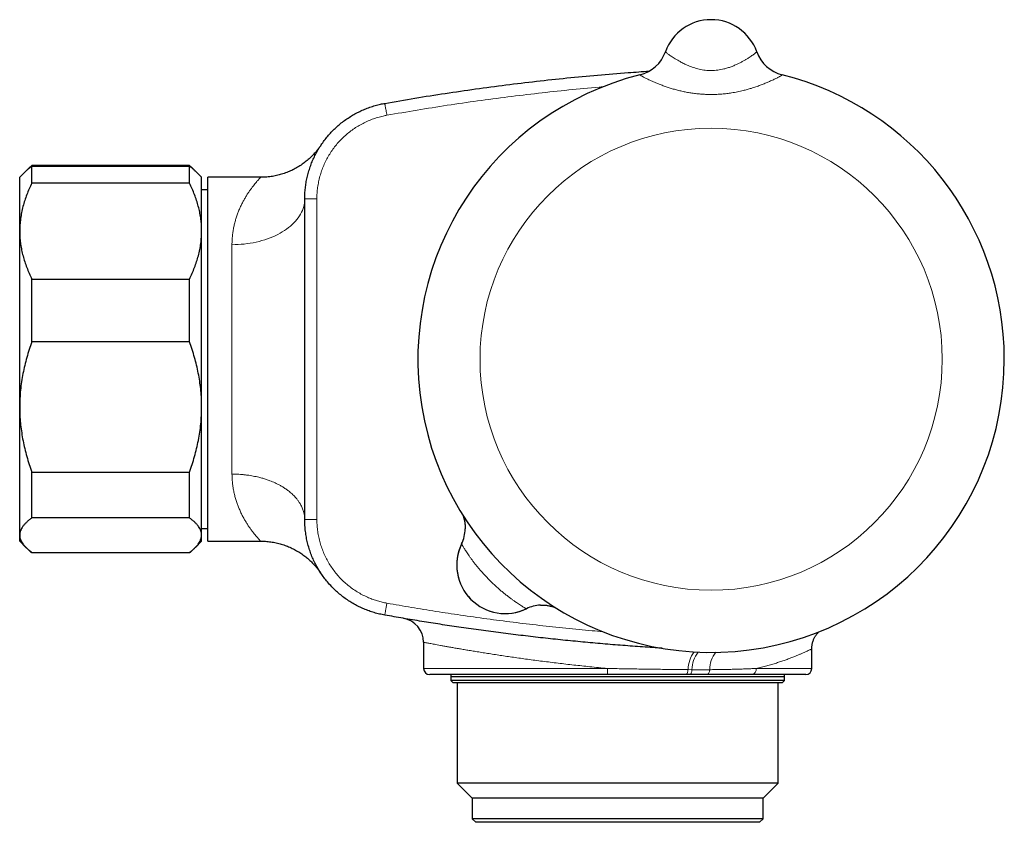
# Model space of a CAD drawing. Header units: millimetres. Extents: x 8 to 1162, y 12 to 2222.
# Tile 40 of 54: x 973 to 1054, y 1198 to 1264. Entities that reach past the tile are written whole.
import ezdxf

# ---------------------------------------------------------------- set-up
doc = ezdxf.new("R2010")
doc.units = ezdxf.units.MM

msp = doc.modelspace()

# ---------------------------------------------------------------- linework, layer by layer
at = {"color": 7, "linetype": 'Continuous', "lineweight": 30}
for p, q in [((1025.869, 1261.433), (1025.869, 1261.433)), ((1033.401, 1261.433), (1033.401, 1261.433)), ((1033.401, 1261.433), (1033.401, 1261.433)), ((973.353, 1251.803), (973.149, 1251.599)), ((986.635, 1252.063), (973.635, 1252.063)), ((973.635, 1250.604), (973.635, 1252.009)), ((973.635, 1252.009), (986.635, 1252.009)), ((986.635, 1250.604), (986.635, 1252.009)), ((987.121, 1251.599), (986.917, 1251.803)), ((973.149, 1251.599), (972.635, 1251.085)), ((972.635, 1246.653), (972.635, 1251.085)), ((987.635, 1251.085), (987.121, 1251.599)), ((987.635, 1246.653), (987.635, 1251.085)), ((992.493, 1251.085), (988.135, 1251.085)), ((988.135, 1236.085), (988.135, 1251.085)), ((992.493, 1251.084), (992.493, 1251.084)), ((986.635, 1250.604), (973.635, 1250.604)), ((988.135, 1250.047), (987.635, 1250.047)), ((996.135, 1236.085), (996.135, 1249.308)), ((996.135, 1249.288), (996.135, 1249.308)), ((972.635, 1232.15), (972.635, 1246.653)), ((987.635, 1232.15), (987.635, 1246.653)), ((973.635, 1237.522), (973.635, 1242.701)), ((973.635, 1242.701), (986.635, 1242.701)), ((986.635, 1237.522), (986.635, 1242.701)), ((986.635, 1237.522), (973.635, 1237.522)), ((988.135, 1221.085), (988.135, 1236.085)), ((996.135, 1222.861), (996.135, 1236.085)), ((972.635, 1221.582), (972.635, 1232.15)), ((987.635, 1221.582), (987.635, 1232.15)), ((973.635, 1226.777), (986.635, 1226.777)), ((973.635, 1223.003), (973.635, 1226.777)), ((986.635, 1223.003), (986.635, 1226.777)), ((986.635, 1223.003), (973.635, 1223.003)), ((996.133, 1222.899), (996.135, 1222.878)), ((987.635, 1222.122), (988.135, 1222.122)), ((972.635, 1221.085), (972.635, 1221.582)), ((972.635, 1221.085), (973.149, 1220.571)), ((987.121, 1220.571), (987.635, 1221.085)), ((987.635, 1221.085), (987.635, 1221.582)), ((988.135, 1221.085), (992.493, 1221.085)), ((992.493, 1221.084), (992.562, 1221.084)), ((973.185, 1220.535), (973.353, 1220.367)), ((973.635, 1220.107), (973.635, 1220.16)), ((973.635, 1220.16), (986.635, 1220.16)), ((986.635, 1220.107), (973.635, 1220.107)), ((986.635, 1220.107), (986.635, 1220.16)), ((986.917, 1220.367), (987.079, 1220.529)), ((1005.935, 1212.745), (1005.935, 1210.585)), ((1037.935, 1210.585), (1037.935, 1212.196)), ((1021.117, 1210.085), (1006.435, 1210.085)), ((1008.182, 1210.085), (1008.182, 1209.598)), ((1008.182, 1209.598), (1008.382, 1209.398)), ((1035.682, 1209.598), (1008.182, 1209.598)), ((1008.788, 1209.885), (1008.185, 1209.885)), ((1035.685, 1209.885), (1008.788, 1209.885)), ((1027.872, 1210.085), (1027.56, 1210.085)), ((1037.435, 1210.085), (1032.989, 1210.085)), ((1035.482, 1209.398), (1035.682, 1209.598)), ((1035.682, 1209.882), (1035.685, 1209.885)), ((1035.682, 1209.598), (1035.682, 1209.882)), ((1035.685, 1209.885), (1035.685, 1210.085)), ((1035.482, 1209.398), (1008.382, 1209.398)), ((1008.711, 1209.398), (1008.711, 1201.119)), ((1035.152, 1201.119), (1035.152, 1209.398)), ((1008.711, 1201.119), (1009.932, 1199.898)), ((1035.152, 1201.119), (1008.711, 1201.119)), ((1033.932, 1199.898), (1035.152, 1201.119)), ((1009.932, 1199.898), (1009.932, 1198.198)), ((1033.932, 1199.898), (1009.932, 1199.898)), ((1033.932, 1198.198), (1033.932, 1199.898)), ((1009.932, 1198.198), (1010.232, 1197.898)), ((1033.932, 1198.198), (1009.932, 1198.198)), ((1033.632, 1197.898), (1033.932, 1198.198)), ((1033.632, 1197.898), (1010.232, 1197.898))]:
    msp.add_line(p, q, dxfattribs=at)
at = {"color": 8, "linetype": 'Continuous', "lineweight": 0}
for p, q in [((1023.772, 1259.534), (1023.772, 1259.534)), ((1035.497, 1259.534), (1035.498, 1259.534)), ((996.135, 1249.308), (997.135, 1249.308)), ((997.135, 1249.308), (997.135, 1222.868)), ((990.135, 1226.609), (990.135, 1245.53)), ((1009.066, 1220.86), (1009.063, 1220.854)), ((1005.935, 1210.585), (1021.09, 1210.585)), ((1027.732, 1210.488), (1028.056, 1210.485)), ((1033.345, 1210.585), (1037.935, 1210.585))]:
    msp.add_line(p, q, dxfattribs=at)
at = {"color": 8, "linetype": 'Continuous', "lineweight": 0, "flags": 128}
for points in [[(1002.733, 1257.185), (1002.734, 1257.18), (1002.737, 1257.164), (1002.742, 1257.137), (1002.748, 1257.1), (1002.757, 1257.053), (1002.767, 1256.997), (1002.778, 1256.932), (1002.791, 1256.859), (1002.805, 1256.779), (1002.821, 1256.693), (1002.837, 1256.601), (1002.854, 1256.505), (1002.872, 1256.405), (1002.89, 1256.304), (1002.908, 1256.201)], [(990.135, 1245.53), (990.39, 1245.534), (990.644, 1245.544), (990.897, 1245.561), (991.149, 1245.584), (991.399, 1245.615), (991.647, 1245.652), (991.892, 1245.696), (992.134, 1245.746), (992.372, 1245.803), (992.606, 1245.866), (992.836, 1245.935), (993.061, 1246.01), (993.281, 1246.091), (993.495, 1246.178), (993.703, 1246.271), (993.904, 1246.369), (994.099, 1246.472), (994.287, 1246.581), (994.467, 1246.694), (994.639, 1246.812), (994.803, 1246.935), (994.959, 1247.062), (995.106, 1247.193), (995.244, 1247.327), (995.373, 1247.466), (995.492, 1247.607), (995.602, 1247.752), (995.702, 1247.9), (995.792, 1248.05), (995.872, 1248.202), (995.941, 1248.356), (996, 1248.512), (996.049, 1248.67), (996.086, 1248.828), (996.113, 1248.988), (996.13, 1249.148), (996.135, 1249.288)], [(1027.732, 1210.488), (1027.725, 1210.414), (1027.714, 1210.344), (1027.699, 1210.281), (1027.682, 1210.224), (1027.661, 1210.175), (1027.638, 1210.136), (1027.613, 1210.108), (1027.586, 1210.09), (1027.56, 1210.085)], [(1028.056, 1210.485), (1028.048, 1210.412), (1028.036, 1210.342), (1028.02, 1210.279), (1028.001, 1210.223), (1027.979, 1210.174), (1027.955, 1210.136), (1027.928, 1210.108), (1027.9, 1210.09), (1027.872, 1210.085)], [(1029.522, 1210.485), (1029.512, 1210.412), (1029.497, 1210.342), (1029.477, 1210.279), (1029.453, 1210.223), (1029.424, 1210.174), (1029.393, 1210.136), (1029.359, 1210.108), (1029.324, 1210.09), (1029.288, 1210.085)]]:
    msp.add_lwpolyline(points, dxfattribs=at)
at = {"color": 8, "linetype": 'Continuous', "lineweight": 0}
msp.add_circle((1029.635, 1236.085), 19.051, dxfattribs=at)
at = {"color": 7, "linetype": 'Continuous', "lineweight": 30}
for centre, radius, start, end in [((1029.635, 1260.085), 4, 19.69613, 160.30387), ((1023.045, 1262.445), 3, 284.03187, 340.29362), ((1023.045, 1262.444), 2.999, 284.02641, 340.3023), ((1036.225, 1262.445), 3, 199.70665, 255.96667), ((1036.225, 1262.444), 2.999, 199.69775, 255.97357), ((1029.635, 1236.085), 24.172, 104.03651, 0), ((1029.635, 1236.085), 24.172, 0, 75.96353), ((1006.361, 1222.158), 3, 334.35655, 358.94115), ((1012.664, 1219.114), 4, 153.86517, 296.13485), ((1012.665, 1219.114), 4, 154.22595, 295.77405), ((1015.708, 1212.811), 3, 92.65249, 115.77404), ((1003.935, 1212.745), 2, 359.99258, 80.32169), ((1006.435, 1210.585), 0.5, 180, 270), ((1037.435, 1210.585), 0.5, 270, 0)]:
    msp.add_arc(centre, radius, start, end, dxfattribs=at)
at = {"color": 8, "linetype": 'Continuous', "lineweight": 0}
for centre, radius, start, end in [((1030.466, 1210.376), 2.736, 144.78508, 177.66563), ((1030.663, 1210.399), 2.609, 143.87824, 178.12468), ((1031.757, 1210.492), 2.235, 140.40959, 180.1837), ((1023.478, 1210.46), 2.391, 177.01159, 189.03191), ((1032.903, 1210.523), 0.447, 281.11151, 7.89957)]:
    msp.add_arc(centre, radius, start, end, dxfattribs=at)
for points, knots in [([(1025.869, 1261.433), (1025.87, 1261.43), (1025.871, 1261.426), (1025.893, 1261.405), (1025.934, 1261.37), (1026.002, 1261.316), (1026.095, 1261.247), (1026.21, 1261.164), (1026.346, 1261.071), (1026.502, 1260.967), (1026.68, 1260.855), (1026.871, 1260.74), (1027.056, 1260.636), (1027.226, 1260.545), (1027.388, 1260.463), (1027.559, 1260.382), (1027.747, 1260.299), (1027.952, 1260.217), (1028.176, 1260.137), (1028.41, 1260.065), (1028.651, 1260.003), (1028.899, 1259.953), (1029.152, 1259.917), (1029.411, 1259.895), (1029.671, 1259.89), (1029.929, 1259.9), (1030.185, 1259.925), (1030.439, 1259.966), (1030.71, 1260.024), (1030.995, 1260.104), (1031.29, 1260.205), (1031.574, 1260.32), (1031.839, 1260.441), (1032.083, 1260.564), (1032.307, 1260.687), (1032.514, 1260.808), (1032.7, 1260.924), (1032.864, 1261.03), (1033.006, 1261.127), (1033.129, 1261.214), (1033.229, 1261.287), (1033.307, 1261.347), (1033.362, 1261.391), (1033.396, 1261.422), (1033.399, 1261.429), (1033.401, 1261.433)], [0, 0, 0, 0, 0.019621, 0.039324, 0.065168, 0.091202, 0.11783, 0.144661, 0.170143, 0.195799, 0.221997, 0.24838, 0.271284, 0.288609, 0.305934, 0.323484, 0.341035, 0.361005, 0.381124, 0.40135, 0.421747, 0.44178, 0.462017, 0.482401, 0.503013, 0.523012, 0.543231, 0.563596, 0.584177, 0.609997, 0.636058, 0.662823, 0.689812, 0.715433, 0.741231, 0.767579, 0.794115, 0.819401, 0.845035, 0.870846, 0.897023, 0.9224, 0.947954, 0.973786, 1, 1, 1, 1]), ([(1035.498, 1259.534), (1035.496, 1259.53), (1035.493, 1259.523), (1035.455, 1259.497), (1035.4, 1259.463), (1035.328, 1259.421), (1035.246, 1259.376), (1035.151, 1259.326), (1035.042, 1259.269), (1034.916, 1259.206), (1034.775, 1259.137), (1034.622, 1259.066), (1034.427, 1258.977), (1034.176, 1258.868), (1033.86, 1258.74), (1033.516, 1258.612), (1033.204, 1258.506), (1032.902, 1258.411), (1032.614, 1258.327), (1032.239, 1258.229), (1031.812, 1258.134), (1031.36, 1258.052), (1030.93, 1257.993), (1030.524, 1257.951), (1030.112, 1257.925), (1029.699, 1257.915), (1029.286, 1257.92), (1028.874, 1257.941), (1028.463, 1257.978), (1028.065, 1258.029), (1027.683, 1258.092), (1027.317, 1258.165), (1026.957, 1258.248), (1026.602, 1258.342), (1026.254, 1258.445), (1025.914, 1258.556), (1025.589, 1258.672), (1025.288, 1258.789), (1025.02, 1258.9), (1024.785, 1259.003), (1024.589, 1259.093), (1024.421, 1259.173), (1024.285, 1259.24), (1024.167, 1259.3), (1024.066, 1259.354), (1023.976, 1259.402), (1023.902, 1259.444), (1023.844, 1259.479), (1023.802, 1259.506), (1023.775, 1259.526), (1023.773, 1259.531), (1023.772, 1259.534)], [0, 0, 0, 0, 0.020683, 0.039508, 0.058463, 0.074093, 0.089794, 0.104841, 0.119947, 0.135937, 0.151994, 0.167478, 0.183017, 0.20808, 0.233421, 0.259157, 0.285155, 0.299328, 0.320703, 0.342161, 0.37117, 0.400431, 0.424209, 0.448072, 0.472192, 0.496395, 0.520274, 0.544235, 0.568449, 0.592752, 0.61506, 0.637463, 0.659947, 0.682538, 0.705825, 0.729257, 0.752816, 0.776548, 0.798851, 0.819102, 0.839468, 0.856236, 0.873078, 0.88804, 0.90306, 0.918969, 0.934952, 0.950384, 0.965887, 0.982895, 1, 1, 1, 1]), ([(1020.719, 1258.549), (1020.612, 1258.541), (1019.669, 1258.464), (1017.893, 1258.29), (1015.39, 1258.024), (1012.888, 1257.723), (1010.386, 1257.391), (1007.888, 1257.027), (1005.395, 1256.634), (1003.737, 1256.345), (1002.908, 1256.201)], [0, 0, 0, 0, 0.018023, 0.157912, 0.297785, 0.438217, 0.578666, 0.71912, 0.859568, 1, 1, 1, 1]), ([(1002.908, 1256.201), (1002.805, 1256.181), (1002.548, 1256.131), (1002.142, 1256.024), (1001.693, 1255.874), (1001.255, 1255.694), (1000.831, 1255.486), (1000.422, 1255.25), (1000.031, 1254.986), (999.658, 1254.696), (999.304, 1254.381), (998.972, 1254.043), (998.665, 1253.685), (998.383, 1253.306), (998.127, 1252.909), (997.897, 1252.495), (997.696, 1252.067), (997.524, 1251.627), (997.384, 1251.177), (997.273, 1250.717), (997.194, 1250.25), (997.144, 1249.78), (997.138, 1249.465), (997.135, 1249.308)], [0, 0, 0, 0, 0.032299, 0.080565, 0.128995, 0.177482, 0.225912, 0.274178, 0.322465, 0.370918, 0.419426, 0.467878, 0.516165, 0.564439, 0.612877, 0.661371, 0.709809, 0.758082, 0.806356, 0.854794, 0.903288, 0.951727, 1, 1, 1, 1]), ([(990.135, 1245.53), (990.137, 1245.659), (990.141, 1245.916), (990.172, 1246.289), (990.22, 1246.652), (990.285, 1247.005), (990.365, 1247.348), (990.459, 1247.679), (990.565, 1247.996), (990.683, 1248.308), (990.813, 1248.611), (990.954, 1248.905), (991.1, 1249.182), (991.249, 1249.443), (991.4, 1249.687), (991.55, 1249.914), (991.697, 1250.122), (991.834, 1250.307), (991.961, 1250.469), (992.075, 1250.61), (992.179, 1250.734), (992.272, 1250.841), (992.351, 1250.93), (992.415, 1251), (992.46, 1251.05), (992.488, 1251.08), (992.491, 1251.083), (992.493, 1251.084)], [0, 0, 0, 0, 0.036862, 0.073725, 0.11095, 0.148176, 0.186345, 0.224515, 0.262937, 0.30136, 0.34305, 0.38474, 0.426657, 0.468574, 0.511145, 0.553715, 0.596515, 0.639315, 0.678984, 0.718652, 0.758569, 0.798486, 0.839306, 0.880125, 0.921324, 0.962522, 1, 1, 1, 1]), ([(990.135, 1226.609), (990.177, 1226.609), (990.314, 1226.609), (990.546, 1226.603), (990.832, 1226.588), (991.117, 1226.563), (991.469, 1226.522), (991.885, 1226.456), (992.307, 1226.364), (992.669, 1226.267), (992.975, 1226.172), (993.317, 1226.049), (993.688, 1225.893), (994.037, 1225.718), (994.327, 1225.551), (994.565, 1225.396), (994.823, 1225.209), (995.091, 1224.984), (995.328, 1224.745), (995.513, 1224.526), (995.657, 1224.33), (995.801, 1224.099), (995.935, 1223.83), (996.033, 1223.555), (996.093, 1223.309), (996.125, 1223.101), (996.131, 1222.964), (996.133, 1222.899)], [0, 0, 0, 0, 0.0134342, 0.0440627, 0.0746912, 0.1056025, 0.1365138, 0.1899242, 0.2433347, 0.2799723, 0.3166398, 0.3532774, 0.406687, 0.4600966, 0.4967336, 0.5334005, 0.5700376, 0.623447, 0.6768565, 0.7134935, 0.7501604, 0.7867974, 0.8402068, 0.8936163, 0.9302533, 0.9669202, 1, 1, 1, 1]), ([(992.493, 1221.085), (992.491, 1221.087), (992.487, 1221.091), (992.457, 1221.123), (992.409, 1221.175), (992.342, 1221.25), (992.257, 1221.346), (992.155, 1221.464), (992.038, 1221.604), (991.911, 1221.763), (991.775, 1221.941), (991.632, 1222.138), (991.484, 1222.354), (991.332, 1222.59), (991.179, 1222.846), (991.026, 1223.124), (990.877, 1223.422), (990.739, 1223.727), (990.615, 1224.038), (990.504, 1224.353), (990.403, 1224.683), (990.315, 1225.032), (990.24, 1225.399), (990.182, 1225.786), (990.147, 1226.188), (990.139, 1226.469), (990.135, 1226.609)], [0, 0, 0, 0, 0.041045, 0.082398, 0.124172, 0.165947, 0.20893, 0.251915, 0.295254, 0.338594, 0.381109, 0.423624, 0.46638, 0.509136, 0.552581, 0.596027, 0.639715, 0.683403, 0.722243, 0.761082, 0.800161, 0.839238, 0.879221, 0.919202, 0.959597, 1, 1, 1, 1]), ([(997.135, 1222.868), (997.117, 1222.868), (997.043, 1222.867), (996.914, 1222.866), (996.753, 1222.865), (996.602, 1222.864), (996.467, 1222.863), (996.35, 1222.862), (996.256, 1222.862), (996.187, 1222.861), (996.143, 1222.861), (996.138, 1222.861), (996.135, 1222.861)], [0, 0, 0, 0, 0.033961, 0.140952, 0.248335, 0.355719, 0.4631, 0.570481, 0.677861, 0.78524, 0.89262, 1, 1, 1, 1]), ([(997.135, 1222.868), (997.136, 1222.81), (997.138, 1222.595), (997.159, 1222.223), (997.218, 1221.755), (997.308, 1221.291), (997.429, 1220.835), (997.58, 1220.388), (997.762, 1219.953), (997.972, 1219.531), (998.211, 1219.123), (998.476, 1218.732), (998.767, 1218.36), (999.083, 1218.008), (999.422, 1217.677), (999.782, 1217.372), (1000.162, 1217.091), (1000.56, 1216.837), (1000.974, 1216.609), (1001.378, 1216.421), (1001.77, 1216.27), (1002.145, 1216.148), (1002.527, 1216.046), (1002.785, 1215.994), (1002.914, 1215.968)], [0, 0, 0, 0, 0.017773, 0.065911, 0.114214, 0.162578, 0.210888, 0.259033, 0.307171, 0.355475, 0.403834, 0.452139, 0.500279, 0.548783, 0.597288, 0.645423, 0.693723, 0.742078, 0.790378, 0.838513, 0.878846, 0.919239, 0.959647, 1, 1, 1, 1]), ([(1014.404, 1215.512), (1014.403, 1215.513), (1014.4, 1215.514), (1014.377, 1215.526), (1014.336, 1215.55), (1014.267, 1215.59), (1014.175, 1215.645), (1014.061, 1215.715), (1013.926, 1215.8), (1013.77, 1215.901), (1013.594, 1216.018), (1013.403, 1216.151), (1013.198, 1216.297), (1012.981, 1216.458), (1012.752, 1216.634), (1012.517, 1216.822), (1012.28, 1217.02), (1012.041, 1217.228), (1011.8, 1217.447), (1011.562, 1217.673), (1011.331, 1217.902), (1011.107, 1218.133), (1010.887, 1218.37), (1010.679, 1218.604), (1010.483, 1218.834), (1010.3, 1219.056), (1010.125, 1219.277), (1009.966, 1219.487), (1009.821, 1219.685), (1009.69, 1219.869), (1009.569, 1220.043), (1009.462, 1220.204), (1009.368, 1220.348), (1009.287, 1220.476), (1009.218, 1220.589), (1009.161, 1220.682), (1009.117, 1220.757), (1009.086, 1220.811), (1009.066, 1220.846), (1009.064, 1220.851), (1009.063, 1220.854)], [0, 0, 0, 0, 0.018653, 0.037384, 0.063218, 0.089258, 0.115615, 0.142401, 0.169478, 0.196772, 0.224734, 0.25292, 0.280714, 0.308716, 0.337365, 0.366234, 0.394129, 0.422222, 0.45093, 0.47985, 0.507306, 0.534946, 0.563166, 0.591587, 0.618013, 0.644783, 0.67173, 0.699039, 0.724187, 0.749489, 0.775033, 0.800911, 0.825448, 0.850143, 0.875174, 0.900382, 0.924924, 0.94964, 0.974724, 1, 1, 1, 1]), ([(1002.914, 1215.968), (1002.91, 1215.948), (1002.897, 1215.875), (1002.873, 1215.749), (1002.845, 1215.593), (1002.818, 1215.445), (1002.793, 1215.311), (1002.772, 1215.197), (1002.755, 1215.104), (1002.743, 1215.036), (1002.735, 1214.992), (1002.734, 1214.987), (1002.733, 1214.984)], [0, 0, 0, 0, 0.03894, 0.140951, 0.246799, 0.355716, 0.461563, 0.570478, 0.676324, 0.785239, 0.891085, 1, 1, 1, 1]), ([(1002.914, 1215.968), (1003.586, 1215.85), (1004.93, 1215.615), (1006.95, 1215.289), (1009.02, 1214.974), (1011.14, 1214.676), (1013.31, 1214.395), (1015.482, 1214.137), (1017.657, 1213.904), (1019.403, 1213.732), (1020.426, 1213.646), (1020.721, 1213.621)], [0, 0, 0, 0, 0.113914, 0.227831, 0.341745, 0.463493, 0.585245, 0.706994, 0.828742, 0.950495, 1, 1, 1, 1]), ([(1021.09, 1210.585), (1020.846, 1210.608), (1020.357, 1210.655), (1019.65, 1210.727), (1018.969, 1210.799), (1018.315, 1210.87), (1017.666, 1210.944), (1017.018, 1211.021), (1016.375, 1211.1), (1015.736, 1211.18), (1015.107, 1211.262), (1014.498, 1211.344), (1013.911, 1211.425), (1013.345, 1211.505), (1012.793, 1211.585), (1012.251, 1211.666), (1011.723, 1211.746), (1011.208, 1211.827), (1010.711, 1211.905), (1010.241, 1211.982), (1009.798, 1212.055), (1009.381, 1212.124), (1008.985, 1212.192), (1008.606, 1212.257), (1008.248, 1212.32), (1007.911, 1212.38), (1007.597, 1212.436), (1007.312, 1212.488), (1007.056, 1212.535), (1006.828, 1212.577), (1006.624, 1212.615), (1006.444, 1212.648), (1006.289, 1212.678), (1006.161, 1212.702), (1006.061, 1212.721), (1005.989, 1212.735), (1005.948, 1212.742), (1005.931, 1212.746), (1005.936, 1212.745), (1005.936, 1212.745)], [0, 0, 0, 0, 0.030235, 0.060533, 0.088021, 0.11551, 0.14319, 0.170871, 0.199155, 0.227439, 0.25593, 0.284422, 0.311683, 0.338944, 0.36639, 0.393836, 0.421866, 0.449897, 0.478129, 0.506362, 0.533286, 0.560211, 0.587316, 0.614422, 0.642101, 0.669781, 0.69766, 0.725539, 0.752355, 0.77917, 0.806169, 0.833169, 0.860755, 0.88834, 0.91613, 0.943919, 0.97097, 0.998022, 1, 1, 1, 1]), ([(1037.931, 1212.196), (1037.932, 1212.196), (1037.933, 1212.197), (1037.904, 1212.183), (1037.845, 1212.155), (1037.756, 1212.112), (1037.638, 1212.056), (1037.492, 1211.989), (1037.321, 1211.911), (1037.125, 1211.825), (1036.902, 1211.729), (1036.653, 1211.626), (1036.375, 1211.514), (1036.068, 1211.397), (1035.736, 1211.276), (1035.385, 1211.155), (1035.016, 1211.035), (1034.631, 1210.917), (1034.223, 1210.802), (1033.797, 1210.69), (1033.496, 1210.62), (1033.345, 1210.585)], [0, 0, 0, 0, 0.030928, 0.08383, 0.138617, 0.193464, 0.248313, 0.303103, 0.356479, 0.409905, 0.463334, 0.516713, 0.571691, 0.626718, 0.681746, 0.736726, 0.789339, 0.842017, 0.894715, 0.947389, 1, 1, 1, 1]), ([(1021.09, 1210.585), (1021.305, 1210.581), (1021.735, 1210.573), (1022.381, 1210.561), (1023.028, 1210.551), (1023.679, 1210.54), (1024.331, 1210.53), (1024.985, 1210.521), (1025.636, 1210.512), (1026.237, 1210.505), (1026.787, 1210.498), (1027.272, 1210.492), (1027.584, 1210.489), (1027.732, 1210.488)], [0, 0, 0, 0, 0.095274, 0.190548, 0.286404, 0.382259, 0.479973, 0.577686, 0.676055, 0.774424, 0.852221, 0.930103, 1, 1, 1, 1]), ([(1028.056, 1210.485), (1028.209, 1210.484), (1028.517, 1210.482), (1029.007, 1210.482), (1029.339, 1210.484), (1029.522, 1210.485)], [0, 0, 0, 0, 0.308083, 0.61654, 1, 1, 1, 1]), ([(1029.522, 1210.485), (1029.668, 1210.486), (1029.959, 1210.488), (1030.378, 1210.494), (1030.782, 1210.502), (1031.171, 1210.51), (1031.552, 1210.52), (1031.927, 1210.531), (1032.294, 1210.543), (1032.653, 1210.556), (1033.005, 1210.57), (1033.232, 1210.58), (1033.345, 1210.585)], [0, 0, 0, 0, 0.103595, 0.207308, 0.305544, 0.40378, 0.502373, 0.600967, 0.700572, 0.800178, 0.900089, 1, 1, 1, 1])]:
    msp.add_open_spline(points, degree=3, knots=knots, dxfattribs=at)
at = {"color": 7, "linetype": 'Continuous', "lineweight": 30}
for points, knots in [([(1002.733, 1257.185), (1003.563, 1257.33), (1005.222, 1257.619), (1007.718, 1258.013), (1010.218, 1258.377), (1012.722, 1258.71), (1015.234, 1259.012), (1017.753, 1259.283), (1020.278, 1259.521), (1022.536, 1259.709), (1023.954, 1259.804), (1024.527, 1259.842)], [0, 0, 0, 0, 0.115007, 0.230027, 0.345052, 0.460073, 0.575079, 0.690545, 0.806024, 0.921507, 1, 1, 1, 1]), ([(996.135, 1249.308), (996.135, 1249.308), (996.135, 1249.456), (996.143, 1249.752), (996.18, 1250.194), (996.242, 1250.637), (996.329, 1251.081), (996.443, 1251.523), (996.581, 1251.954), (996.74, 1252.372), (996.922, 1252.777), (997.127, 1253.175), (997.356, 1253.565), (997.61, 1253.945), (997.882, 1254.306), (998.172, 1254.648), (998.477, 1254.97), (998.802, 1255.278), (999.148, 1255.569), (999.513, 1255.844), (999.889, 1256.094), (1000.276, 1256.321), (1000.67, 1256.524), (1001.079, 1256.707), (1001.501, 1256.868), (1001.937, 1257.005), (1002.348, 1257.111), (1002.615, 1257.163), (1002.733, 1257.185)], [0, 0, 0, 0, 0.000005, 0.039736, 0.079498, 0.119228, 0.160113, 0.201031, 0.241916, 0.281646, 0.321407, 0.361138, 0.402022, 0.44294, 0.483824, 0.523567, 0.563341, 0.603084, 0.643983, 0.684916, 0.725815, 0.765541, 0.805297, 0.845022, 0.885903, 0.926816, 0.967697, 1, 1, 1, 1]), ([(997.472, 1253.737), (997.471, 1253.736), (997.469, 1253.733), (997.464, 1253.725), (997.457, 1253.715), (997.449, 1253.703), (997.439, 1253.689), (997.428, 1253.672), (997.413, 1253.651), (997.396, 1253.626), (997.374, 1253.595), (997.346, 1253.556), (997.308, 1253.505), (997.257, 1253.437), (997.185, 1253.345), (997.093, 1253.231), (996.983, 1253.103), (996.86, 1252.969), (996.726, 1252.831), (996.581, 1252.692), (996.427, 1252.553), (996.265, 1252.417), (996.095, 1252.285), (995.919, 1252.157), (995.737, 1252.036), (995.55, 1251.92), (995.358, 1251.811), (995.161, 1251.709), (994.96, 1251.614), (994.755, 1251.526), (994.547, 1251.446), (994.336, 1251.373), (994.122, 1251.308), (993.905, 1251.252), (993.687, 1251.203), (993.466, 1251.163), (993.244, 1251.13), (993.021, 1251.106), (992.797, 1251.091), (992.621, 1251.084), (992.519, 1251.085), (992.493, 1251.085)], [0, 0, 0, 0, 0.017506, 0.035752, 0.049533, 0.060258, 0.0689, 0.076209, 0.082835, 0.089323, 0.096118, 0.104014, 0.113941, 0.127176, 0.145405, 0.169525, 0.196785, 0.225496, 0.256001, 0.287936, 0.320868, 0.354481, 0.388563, 0.422977, 0.457633, 0.492469, 0.527444, 0.562526, 0.597695, 0.632933, 0.668228, 0.703571, 0.738954, 0.774371, 0.809817, 0.845288, 0.880781, 0.916294, 0.951823, 0.987368, 1, 1, 1, 1]), ([(973.152, 1251.598), (973.17, 1251.618), (973.246, 1251.697), (973.405, 1251.834), (973.558, 1251.951), (973.635, 1252.009)], [0, 0, 0, 0, 0.138769, 0.569096, 1, 1, 1, 1]), ([(973.635, 1252.063), (973.56, 1251.997), (973.419, 1251.873), (973.299, 1251.746), (973.243, 1251.687)], [0, 0, 0, 0, 0.529817, 1, 1, 1, 1]), ([(987.023, 1251.691), (986.968, 1251.749), (986.85, 1251.874), (986.71, 1251.997), (986.635, 1252.063)], [0, 0, 0, 0, 0.466014, 1, 1, 1, 1]), ([(986.635, 1252.009), (986.709, 1251.953), (986.858, 1251.84), (987.017, 1251.703), (987.095, 1251.622), (987.118, 1251.598)], [0, 0, 0, 0, 0.415851, 0.832196, 1, 1, 1, 1]), ([(973.635, 1250.604), (973.56, 1250.447), (973.411, 1250.134), (973.216, 1249.657), (973.045, 1249.174), (972.9, 1248.682), (972.784, 1248.183), (972.699, 1247.676), (972.645, 1247.166), (972.638, 1246.824), (972.635, 1246.653)], [0, 0, 0, 0, 0.122973, 0.245942, 0.369581, 0.493217, 0.619375, 0.745529, 0.872765, 1, 1, 1, 1]), ([(987.635, 1246.653), (987.635, 1246.698), (987.634, 1246.904), (987.615, 1247.268), (987.561, 1247.747), (987.477, 1248.224), (987.364, 1248.703), (987.222, 1249.182), (987.052, 1249.66), (986.858, 1250.135), (986.709, 1250.448), (986.635, 1250.604)], [0, 0, 0, 0, 0.034085, 0.152699, 0.271315, 0.390844, 0.510376, 0.632431, 0.75449, 0.877243, 1, 1, 1, 1]), ([(972.635, 1246.653), (972.635, 1246.607), (972.636, 1246.401), (972.655, 1246.037), (972.709, 1245.559), (972.793, 1245.081), (972.906, 1244.602), (973.048, 1244.124), (973.218, 1243.645), (973.412, 1243.17), (973.561, 1242.858), (973.635, 1242.701)], [0, 0, 0, 0, 0.034085, 0.152699, 0.271315, 0.390844, 0.510376, 0.632431, 0.75449, 0.877243, 1, 1, 1, 1]), ([(986.635, 1242.701), (986.709, 1242.858), (986.858, 1243.171), (987.053, 1243.649), (987.225, 1244.131), (987.37, 1244.623), (987.486, 1245.122), (987.571, 1245.629), (987.625, 1246.139), (987.632, 1246.482), (987.635, 1246.653)], [0, 0, 0, 0, 0.1229729, 0.2459423, 0.3695815, 0.4932168, 0.6193748, 0.7455295, 0.8727654, 1, 1, 1, 1]), ([(973.635, 1237.522), (973.56, 1237.31), (973.411, 1236.883), (973.216, 1236.234), (973.044, 1235.575), (972.9, 1234.908), (972.783, 1234.228), (972.699, 1233.542), (972.645, 1232.847), (972.638, 1232.383), (972.635, 1232.15)], [0, 0, 0, 0, 0.122898, 0.246192, 0.369483, 0.494367, 0.619247, 0.745935, 0.87262, 1, 1, 1, 1]), ([(987.635, 1232.15), (987.635, 1232.212), (987.634, 1232.492), (987.615, 1232.989), (987.561, 1233.639), (987.477, 1234.289), (987.364, 1234.939), (987.222, 1235.591), (987.052, 1236.24), (986.858, 1236.886), (986.709, 1237.31), (986.635, 1237.522)], [0, 0, 0, 0, 0.0340846, 0.1529463, 0.2718686, 0.390736, 0.5115346, 0.6323366, 0.7548715, 0.8774525, 1, 1, 1, 1]), ([(972.635, 1232.15), (972.635, 1232.087), (972.636, 1231.808), (972.655, 1231.31), (972.71, 1230.659), (972.793, 1230.01), (972.906, 1229.361), (973.048, 1228.711), (973.218, 1228.06), (973.412, 1227.415), (973.561, 1226.99), (973.635, 1226.777)], [0, 0, 0, 0, 0.034085, 0.153093, 0.272216, 0.39135, 0.510374, 0.63243, 0.754489, 0.877243, 1, 1, 1, 1]), ([(986.635, 1226.777), (986.709, 1226.99), (986.858, 1227.416), (987.054, 1228.067), (987.226, 1228.726), (987.371, 1229.394), (987.487, 1230.071), (987.571, 1230.757), (987.625, 1231.452), (987.632, 1231.917), (987.635, 1232.15)], [0, 0, 0, 0, 0.122973, 0.245942, 0.370366, 0.494836, 0.619247, 0.745529, 0.87262, 1, 1, 1, 1]), ([(973.635, 1223.003), (973.56, 1222.947), (973.411, 1222.834), (973.216, 1222.662), (973.045, 1222.489), (972.9, 1222.312), (972.784, 1222.132), (972.699, 1221.95), (972.645, 1221.766), (972.638, 1221.643), (972.635, 1221.582)], [0, 0, 0, 0, 0.1229729, 0.2459423, 0.3695815, 0.4932168, 0.6193748, 0.7455295, 0.8727654, 1, 1, 1, 1]), ([(987.635, 1221.582), (987.632, 1221.641), (987.626, 1221.76), (987.575, 1221.938), (987.495, 1222.116), (987.383, 1222.294), (987.24, 1222.473), (987.066, 1222.651), (986.866, 1222.828), (986.712, 1222.945), (986.635, 1223.003)], [0, 0, 0, 0, 0.122618, 0.245238, 0.368878, 0.492521, 0.618996, 0.745475, 0.872735, 1, 1, 1, 1]), ([(1002.733, 1214.984), (1002.587, 1215.013), (1002.295, 1215.071), (1001.861, 1215.186), (1001.433, 1215.327), (1001.015, 1215.49), (1000.609, 1215.675), (1000.217, 1215.881), (999.833, 1216.11), (999.459, 1216.364), (999.097, 1216.641), (998.729, 1216.956), (998.361, 1217.314), (998.021, 1217.693), (997.726, 1218.066), (997.47, 1218.428), (997.233, 1218.807), (997.015, 1219.203), (996.818, 1219.614), (996.643, 1220.041), (996.492, 1220.484), (996.365, 1220.94), (996.264, 1221.407), (996.192, 1221.885), (996.148, 1222.372), (996.139, 1222.698), (996.135, 1222.861)], [0, 0, 0, 0, 0.0400482, 0.0800864, 0.1205916, 0.1610969, 0.2007803, 0.240494, 0.2801765, 0.3210169, 0.3618905, 0.4027307, 0.4511711, 0.4998329, 0.5395127, 0.579223, 0.618903, 0.6597324, 0.7005949, 0.7414238, 0.7838103, 0.8262346, 0.8686222, 0.9123909, 0.9562071, 1, 1, 1, 1]), ([(1009.158, 1223.242), (1009.161, 1223.235), (1009.174, 1223.202), (1009.198, 1223.135), (1009.23, 1223.037), (1009.263, 1222.921), (1009.295, 1222.792), (1009.321, 1222.652), (1009.342, 1222.506), (1009.356, 1222.356), (1009.362, 1222.221), (1009.361, 1222.136), (1009.36, 1222.103)], [0, 0, 0, 0, 0.0215457, 0.097573, 0.1876284, 0.2919971, 0.4073365, 0.5293175, 0.6552927, 0.7838625, 0.9141795, 1, 1, 1, 1]), ([(972.635, 1221.582), (972.635, 1221.567), (972.636, 1221.494), (972.654, 1221.364), (972.708, 1221.191), (972.791, 1221.019), (972.904, 1220.846), (973.046, 1220.673), (973.217, 1220.501), (973.411, 1220.33), (973.56, 1220.217), (973.635, 1220.16)], [0, 0, 0, 0, 0.031426, 0.150353, 0.269282, 0.389133, 0.508986, 0.631385, 0.753788, 0.876892, 1, 1, 1, 1]), ([(986.635, 1220.16), (986.707, 1220.215), (986.852, 1220.324), (987.042, 1220.491), (987.21, 1220.659), (987.354, 1220.83), (987.47, 1221.004), (987.558, 1221.18), (987.614, 1221.358), (987.634, 1221.492), (987.635, 1221.567), (987.635, 1221.582)], [0, 0, 0, 0, 0.119246, 0.238489, 0.358338, 0.478183, 0.600299, 0.722411, 0.845493, 0.968574, 1, 1, 1, 1]), ([(992.493, 1221.084), (992.516, 1221.084), (992.614, 1221.085), (992.787, 1221.078), (993.011, 1221.064), (993.233, 1221.04), (993.452, 1221.009), (993.67, 1220.969), (993.885, 1220.922), (994.097, 1220.868), (994.305, 1220.806), (994.51, 1220.737), (994.71, 1220.661), (994.907, 1220.579), (995.099, 1220.491), (995.286, 1220.396), (995.467, 1220.297), (995.643, 1220.192), (995.814, 1220.083), (995.978, 1219.97), (996.136, 1219.854), (996.286, 1219.734), (996.43, 1219.613), (996.566, 1219.491), (996.694, 1219.37), (996.811, 1219.251), (996.917, 1219.138), (997.008, 1219.036), (997.083, 1218.949), (997.142, 1218.878), (997.187, 1218.822), (997.222, 1218.778), (997.25, 1218.741), (997.273, 1218.711), (997.292, 1218.685), (997.309, 1218.663), (997.324, 1218.643), (997.337, 1218.625), (997.35, 1218.608), (997.361, 1218.592), (997.372, 1218.576), (997.383, 1218.561), (997.393, 1218.547), (997.402, 1218.533), (997.41, 1218.523), (997.414, 1218.517), (997.413, 1218.517), (997.413, 1218.517)], [0, 0, 0, 0, 0.009392, 0.039936, 0.070352, 0.100634, 0.130776, 0.16077, 0.190609, 0.220282, 0.24978, 0.27909, 0.308199, 0.33709, 0.365746, 0.394143, 0.422258, 0.45006, 0.477515, 0.50458, 0.531203, 0.55732, 0.58285, 0.607681, 0.631655, 0.654517, 0.675808, 0.694734, 0.710434, 0.722829, 0.732621, 0.74061, 0.747458, 0.753697, 0.759786, 0.766115, 0.77301, 0.780932, 0.790404, 0.802078, 0.81678, 0.835545, 0.859576, 0.89, 0.927369, 0.971167, 1, 1, 1, 1]), ([(973.635, 1220.107), (973.559, 1220.172), (973.459, 1220.259), (973.375, 1220.347), (973.354, 1220.368)], [0, 0, 0, 0, 0.758838, 1, 1, 1, 1]), ([(986.916, 1220.368), (986.895, 1220.347), (986.811, 1220.259), (986.711, 1220.172), (986.635, 1220.107)], [0, 0, 0, 0, 0.241574, 1, 1, 1, 1]), ([(997.475, 1218.428), (997.469, 1218.437), (997.457, 1218.455), (997.421, 1218.51), (997.387, 1218.562), (997.361, 1218.605), (997.355, 1218.614)], [0, 0, 0, 0, 0.30317, 0.606343, 0.909393, 1, 1, 1, 1]), ([(997.377, 1218.577), (997.382, 1218.569), (997.41, 1218.524), (997.444, 1218.473), (997.475, 1218.428), (997.485, 1218.413), (997.482, 1218.418), (997.481, 1218.419)], [0, 0, 0, 0, 0.068921, 0.363599, 0.658098, 0.95227, 1, 1, 1, 1]), ([(1015.57, 1215.808), (1015.614, 1215.809), (1015.705, 1215.812), (1015.844, 1215.809), (1015.984, 1215.799), (1016.12, 1215.784), (1016.252, 1215.762), (1016.378, 1215.736), (1016.496, 1215.706), (1016.604, 1215.675), (1016.699, 1215.643), (1016.763, 1215.62), (1016.794, 1215.607), (1016.8, 1215.605)], [0, 0, 0, 0, 0.104678, 0.217798, 0.328961, 0.437827, 0.543892, 0.646352, 0.743883, 0.834429, 0.915532, 0.985711, 1, 1, 1, 1]), ([(1025.609, 1212.255), (1025.481, 1212.263), (1024.804, 1212.302), (1023.579, 1212.387), (1021.935, 1212.511), (1020.292, 1212.649), (1018.65, 1212.801), (1017.009, 1212.966), (1015.37, 1213.145), (1013.732, 1213.337), (1012.096, 1213.542), (1010.462, 1213.761), (1008.864, 1213.988), (1007.303, 1214.223), (1005.778, 1214.464), (1004.254, 1214.717), (1003.24, 1214.895), (1002.733, 1214.984)], [0, 0, 0, 0, 0.016703, 0.088249, 0.159796, 0.231319, 0.302841, 0.374384, 0.445926, 0.517447, 0.588969, 0.66051, 0.732051, 0.79903, 0.866009, 0.933005, 1, 1, 1, 1]), ([(1037.936, 1212.196), (1037.936, 1212.207), (1037.934, 1212.262), (1037.94, 1212.359), (1037.954, 1212.486), (1037.977, 1212.611), (1038.006, 1212.733), (1038.043, 1212.851), (1038.087, 1212.966), (1038.137, 1213.076), (1038.192, 1213.182), (1038.253, 1213.282), (1038.318, 1213.377), (1038.387, 1213.466), (1038.454, 1213.544), (1038.5, 1213.59), (1038.52, 1213.61)], [0, 0, 0, 0, 0.021381, 0.103769, 0.18535, 0.266098, 0.34598, 0.424954, 0.502965, 0.579947, 0.655818, 0.730479, 0.803808, 0.875655, 0.945833, 1, 1, 1, 1]), ([(1027.56, 1210.085), (1027.328, 1210.085), (1026.864, 1210.085), (1026.157, 1210.085), (1025.447, 1210.085), (1024.733, 1210.085), (1024.009, 1210.085), (1023.276, 1210.085), (1022.535, 1210.085), (1021.815, 1210.085), (1021.342, 1210.085), (1021.117, 1210.085)], [0, 0, 0, 0, 0.1126145, 0.2254854, 0.3362662, 0.4471069, 0.5578894, 0.67083, 0.7838315, 0.8967744, 1, 1, 1, 1]), ([(1029.288, 1210.085), (1029.173, 1210.085), (1028.943, 1210.085), (1028.591, 1210.085), (1028.234, 1210.085), (1027.993, 1210.085), (1027.872, 1210.085)], [0, 0, 0, 0, 0.24949, 0.499182, 0.749487, 1, 1, 1, 1]), ([(1032.989, 1210.085), (1032.853, 1210.085), (1032.58, 1210.085), (1032.155, 1210.085), (1031.716, 1210.085), (1031.262, 1210.085), (1030.792, 1210.085), (1030.305, 1210.085), (1029.805, 1210.085), (1029.46, 1210.085), (1029.288, 1210.085)], [0, 0, 0, 0, 0.123415, 0.246829, 0.370793, 0.494755, 0.62067, 0.746581, 0.873292, 1, 1, 1, 1])]:
    msp.add_open_spline(points, degree=3, knots=knots, dxfattribs=at)

doc.saveas('drawing.dxf')
